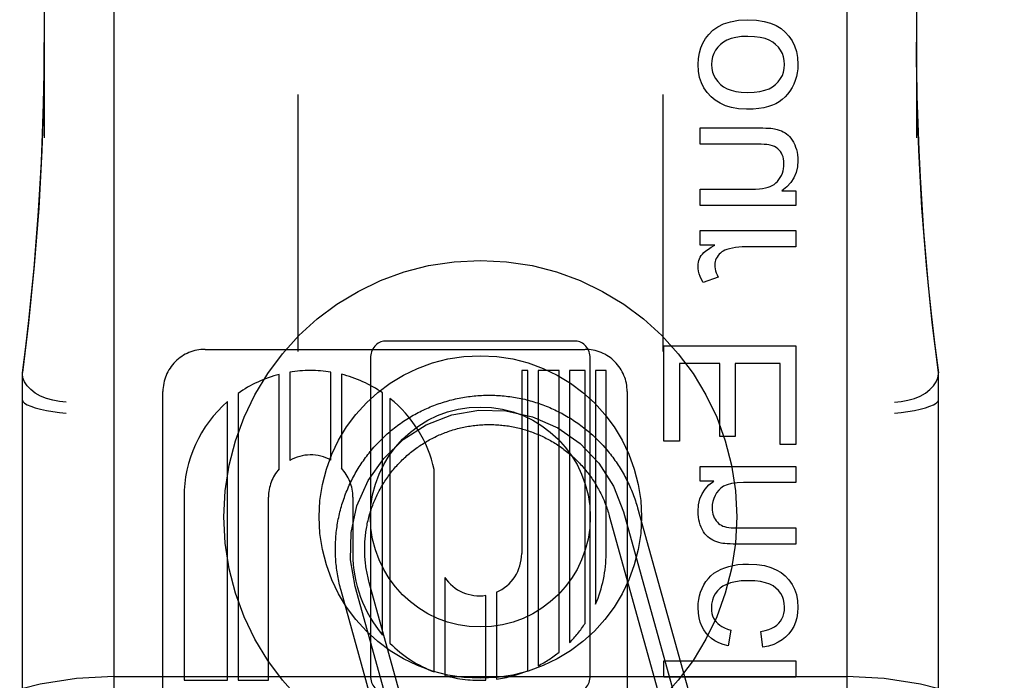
# Model space of a CAD drawing. Header units: inches. Extents: x 0 to 215, y 0 to 139.
# Tile 43 of 111: x 105.444 to 106.116, y 51.967 to 52.418. Entities that reach past the tile are written whole.
import ezdxf

# ---------------------------------------------------------------- set-up
doc = ezdxf.new("R2010")
doc.units = ezdxf.units.IN
doc.header["$LTSCALE"] = 11.804375
doc.header["$MEASUREMENT"] = 0
doc.linetypes.add('HIDDEN', pattern=[0.2, 0.1, -0.1])
doc.layers.add('DEFAULT_2', color=8, linetype='HIDDEN')

msp = doc.modelspace()

# ---------------------------------------------------------------- linework, layer by layer
at = {"layer": 'DEFAULT_2', "color": 8, "linetype": 'HIDDEN'}
for p, q in [((105.50839, 54.82896), (105.50839, 49.32845)), ((106.00839, 54.82896), (106.00839, 49.32845)), ((105.46089, 53.01921), (105.46089, 52.33717)), ((106.05589, 53.01921), (106.05589, 52.33717)), ((105.63389, 52.36673), (105.63389, 52.19143)), ((105.88289, 52.36673), (105.88289, 52.19143)), ((105.90841, 52.34398), (105.94881, 52.34398)), ((105.90841, 52.33293), (105.90841, 52.34398)), ((105.94457, 52.33293), (105.90841, 52.33293)), ((105.90841, 52.30217), (105.94334, 52.30217)), ((105.90841, 52.29112), (105.90841, 52.30217)), ((105.96403, 52.30101), (105.97361, 52.30101)), ((105.97361, 52.30101), (105.97361, 52.29112)), ((105.97361, 52.29112), (105.90841, 52.29112)), ((105.90841, 52.27393), (105.97361, 52.27393)), ((105.90841, 52.26399), (105.90841, 52.27393)), ((105.97361, 52.27393), (105.97361, 52.26288)), ((105.9183, 52.26399), (105.90841, 52.26399)), ((105.97361, 52.26288), (105.93948, 52.26288)), ((105.92075, 52.24231), (105.9105, 52.23851)), ((105.57061, 52.19298), (105.82979, 52.19298)), ((105.82339, 52.19866), (105.69339, 52.19866)), ((105.88361, 52.19535), (105.97361, 52.19535)), ((105.88361, 52.13028), (105.88361, 52.19535)), ((105.97361, 52.19535), (105.97361, 52.12819)), ((105.68339, 52.18678), (105.68339, 51.97053)), ((105.83339, 51.97053), (105.83339, 52.18678)), ((105.92179, 52.18344), (105.89423, 52.18344)), ((105.89423, 52.18344), (105.89423, 52.13028)), ((105.92179, 52.13365), (105.92179, 52.18344)), ((105.96299, 52.18344), (105.93235, 52.18344)), ((105.93235, 52.18344), (105.93235, 52.13365)), ((105.96299, 52.12819), (105.96299, 52.18344)), ((105.44589, 51.43406), (105.44589, 52.17711)), ((105.62116, 52.11142), (105.62116, 52.17588)), ((105.62831, 52.17739), (105.62831, 52.11719)), ((105.65642, 52.11745), (105.65642, 52.17747)), ((105.66356, 52.176), (105.66356, 52.11194)), ((105.79074, 52.17858), (105.78659, 52.17858)), ((105.78659, 52.17858), (105.78659, 52.05371)), ((105.79074, 51.97383), (105.79074, 52.17858)), ((105.81217, 52.17858), (105.79788, 52.17858)), ((105.79788, 52.17858), (105.79788, 51.97717)), ((105.81217, 51.98656), (105.81217, 52.17858)), ((105.82991, 52.17858), (105.81931, 52.17858)), ((105.81931, 52.17858), (105.81931, 51.99304)), ((105.82991, 52.00612), (105.82991, 52.17858)), ((105.84419, 52.17858), (105.83705, 52.17858)), ((105.83705, 52.17858), (105.83705, 52.01931)), ((105.84419, 52.05371), (105.84419, 52.17858)), ((106.07089, 51.43406), (106.07089, 52.17711)), ((105.54179, 51.55932), (105.54179, 52.16419)), ((105.59306, 52.16297), (105.59306, 51.9673)), ((105.69167, 51.99809), (105.69167, 52.16329)), ((105.69674, 52.15951), (105.69674, 51.99257)), ((105.85859, 52.16418), (105.85859, 51.55938)), ((105.58592, 51.9673), (105.58592, 52.15739)), ((105.93235, 52.13365), (105.92179, 52.13365)), ((105.89423, 52.13028), (105.88361, 52.13028)), ((105.97361, 52.12819), (105.96299, 52.12819)), ((105.90841, 52.11315), (105.97361, 52.11315)), ((105.90841, 52.1032), (105.90841, 52.11315)), ((105.97361, 52.11315), (105.97361, 52.1021)), ((105.72692, 51.97301), (105.72692, 52.111)), ((105.91768, 52.1032), (105.90841, 52.1032)), ((105.97361, 52.1021), (105.938, 52.1021)), ((105.55619, 52.09218), (105.55619, 51.9673)), ((105.61379, 51.9673), (105.61379, 52.09218)), ((105.67141, 52.09218), (105.67138, 52.05365)), ((105.84638, 52.07949), (105.88522, 51.9398)), ((105.85602, 52.08217), (105.89486, 51.94248)), ((105.86565, 52.08485), (105.90449, 51.94516)), ((105.93395, 52.07122), (105.97361, 52.07122)), ((105.97361, 52.07122), (105.97361, 52.06017)), ((105.97361, 52.06017), (105.93352, 52.06017)), ((105.72278, 51.88945), (105.6826, 52.03395)), ((105.73406, 52.03739), (105.73406, 51.97063)), ((105.70351, 51.88409), (105.66333, 52.0286)), ((105.71314, 51.88677), (105.67296, 52.03127)), ((105.76217, 51.96742), (105.76217, 52.02524)), ((105.76931, 52.02731), (105.76931, 51.96808)), ((105.92922, 52.0016), (105.92757, 51.99085)), ((105.95114, 51.98981), (105.94973, 52.00068)), ((105.88361, 51.9806), (105.97361, 51.9806)), ((105.88361, 51.96955), (105.88361, 51.9806)), ((105.97361, 51.9806), (105.97361, 51.96955)), ((105.50839, 51.96978), (106.00839, 51.96978)), ((105.55619, 51.9673), (105.58592, 51.9673)), ((105.59306, 51.9673), (105.61379, 51.9673)), ((105.97361, 51.96955), (105.88361, 51.96955))]:
    msp.add_line(p, q, dxfattribs=at)
for points in [[(105.91419, 52.40769), (105.91701, 52.41053), (105.92041, 52.41293), (105.92435, 52.41492), (105.929, 52.41642), (105.93458, 52.41737), (105.94101, 52.41777)], [(105.94101, 52.41777), (105.9469, 52.41744), (105.95207, 52.41666), (105.95646, 52.4154), (105.96023, 52.41374), (105.96354, 52.41174), (105.96632, 52.40938)], [(105.96632, 52.40938), (105.96893, 52.4065), (105.97109, 52.40334), (105.97278, 52.39995), (105.97401, 52.39619), (105.97478, 52.39193), (105.97508, 52.3872)], [(105.44589, 52.17689), (105.44818, 52.19478), (105.45027, 52.21267), (105.45218, 52.23055), (105.45389, 52.24843), (105.4554, 52.2662), (105.45674, 52.28411), (105.45791, 52.30226), (105.4589, 52.32088), (105.45972, 52.34017), (105.46035, 52.3603), (105.46075, 52.3815), (105.46089, 52.40223)], [(105.46089, 52.40222), (105.46052, 52.36783), (105.45925, 52.32847), (105.45708, 52.28921), (105.45402, 52.25007), (105.45007, 52.21107), (105.44589, 52.17711)], [(105.90694, 52.3872), (105.90719, 52.39134), (105.90782, 52.39516), (105.90883, 52.39861), (105.91023, 52.40181), (105.91202, 52.40485), (105.91419, 52.40769)], [(105.94101, 52.40641), (105.93658, 52.40621), (105.93271, 52.40569), (105.92942, 52.40486), (105.92662, 52.40377), (105.92423, 52.40247), (105.92228, 52.40095)], [(105.95981, 52.40097), (105.95786, 52.40248), (105.95546, 52.40377), (105.95264, 52.40486), (105.94933, 52.40569), (105.94545, 52.4062), (105.94101, 52.40641)], [(106.05589, 52.40239), (106.056, 52.38448), (106.05631, 52.36559), (106.05682, 52.34711), (106.05752, 52.32878), (106.05842, 52.31033), (106.05952, 52.29186), (106.06082, 52.27343), (106.06232, 52.25491), (106.06404, 52.23626), (106.06601, 52.21719), (106.06829, 52.19736), (106.07089, 52.17689)], [(106.07089, 52.17711), (106.06668, 52.21139), (106.06273, 52.2504), (106.05968, 52.28954), (106.05752, 52.32879), (106.05626, 52.36815), (106.05589, 52.40239)], [(105.92228, 52.40095), (105.92036, 52.399), (105.91881, 52.39694), (105.91763, 52.39479), (105.9168, 52.39249), (105.91628, 52.38995), (105.91609, 52.3872)], [(105.966, 52.3872), (105.9658, 52.38998), (105.96528, 52.39253), (105.96446, 52.39484), (105.96328, 52.39698), (105.96173, 52.39903), (105.95981, 52.40097)], [(105.91579, 52.36524), (105.91313, 52.36817), (105.91094, 52.37135), (105.90924, 52.37473), (105.90801, 52.37844), (105.90724, 52.38261), (105.90694, 52.3872)], [(105.91609, 52.3872), (105.91627, 52.38453), (105.91679, 52.38205), (105.91762, 52.37978), (105.9188, 52.37764), (105.92038, 52.37556), (105.92235, 52.37357)], [(105.95972, 52.37353), (105.96168, 52.3755), (105.96327, 52.37757), (105.96445, 52.37971), (105.96528, 52.38199), (105.9658, 52.38449), (105.966, 52.3872)], [(105.97508, 52.3872), (105.97496, 52.38436), (105.97462, 52.38161), (105.97407, 52.37897), (105.97329, 52.37641), (105.9723, 52.37391), (105.97109, 52.37148)], [(105.92235, 52.37357), (105.92432, 52.37203), (105.92669, 52.37072), (105.92943, 52.36962), (105.93263, 52.36878), (105.93638, 52.36826), (105.94064, 52.36804)], [(105.94064, 52.36804), (105.9452, 52.36826), (105.94917, 52.36878), (105.95253, 52.36963), (105.95537, 52.37073), (105.95777, 52.37202), (105.95972, 52.37353)], [(105.97109, 52.37148), (105.96965, 52.36915), (105.96805, 52.36702), (105.96629, 52.36511), (105.96437, 52.3634), (105.96224, 52.36186), (105.95992, 52.36049)], [(105.94009, 52.35669), (105.93461, 52.35702), (105.92976, 52.35782), (105.92558, 52.35908), (105.92192, 52.36076), (105.91864, 52.36281), (105.91579, 52.36524)], [(105.95992, 52.36049), (105.95764, 52.35942), (105.95496, 52.35852), (105.95192, 52.35776), (105.94845, 52.35718), (105.9445, 52.35683), (105.94009, 52.35669)], [(105.94881, 52.34398), (105.95117, 52.34396), (105.95327, 52.34391), (105.9551, 52.34382), (105.95667, 52.3437), (105.95802, 52.34354), (105.95913, 52.34335)], [(105.95913, 52.34335), (105.96081, 52.34295), (105.96237, 52.34247), (105.96379, 52.34192), (105.96509, 52.34131), (105.96628, 52.34064), (105.96735, 52.33993)], [(105.96735, 52.33993), (105.96834, 52.33914), (105.96931, 52.33817), (105.97025, 52.33704), (105.97116, 52.33572), (105.97204, 52.33421), (105.97287, 52.3325)], [(105.95624, 52.33228), (105.95519, 52.33247), (105.9538, 52.33264), (105.95207, 52.33276), (105.94998, 52.33286), (105.94747, 52.33291), (105.94457, 52.33293)], [(105.96313, 52.32784), (105.96224, 52.32891), (105.96126, 52.32983), (105.9602, 52.33062), (105.95903, 52.33129), (105.9577, 52.33184), (105.95624, 52.33228)], [(105.96557, 52.31948), (105.96548, 52.32123), (105.96526, 52.32283), (105.9649, 52.32428), (105.96442, 52.32559), (105.96383, 52.32678), (105.96313, 52.32784)], [(105.97287, 52.3325), (105.97353, 52.33087), (105.97407, 52.32918), (105.97451, 52.32743), (105.97482, 52.3256), (105.97501, 52.32369), (105.97508, 52.32169)], [(105.97508, 52.32169), (105.97474, 52.3174), (105.97383, 52.3135), (105.97238, 52.31003), (105.9703, 52.30686), (105.96751, 52.30384), (105.96403, 52.30101)], [(105.96304, 52.31016), (105.96382, 52.31164), (105.96446, 52.31313), (105.96494, 52.31463), (105.96528, 52.31618), (105.96549, 52.3178), (105.96557, 52.31948)], [(105.95611, 52.30401), (105.95752, 52.30469), (105.95882, 52.30549), (105.95999, 52.30642), (105.96108, 52.30749), (105.96209, 52.30874), (105.96304, 52.31016)], [(105.94334, 52.30217), (105.94621, 52.30224), (105.94876, 52.3024), (105.951, 52.30267), (105.95296, 52.30304), (105.95467, 52.30348), (105.95611, 52.30401)], [(105.90915, 52.25699), (105.90992, 52.25798), (105.91098, 52.25904), (105.91231, 52.26017), (105.91396, 52.26137), (105.91596, 52.26264), (105.9183, 52.26399)], [(105.92658, 52.26104), (105.9253, 52.26057), (105.92414, 52.26002), (105.92311, 52.25939), (105.92219, 52.25868), (105.92133, 52.25786), (105.92055, 52.25694)], [(105.93948, 52.26288), (105.93705, 52.26282), (105.93473, 52.26266), (105.93254, 52.26239), (105.93046, 52.26203), (105.92847, 52.26158), (105.92658, 52.26104)], [(105.90694, 52.24987), (105.907, 52.25116), (105.90719, 52.2524), (105.90749, 52.25359), (105.90792, 52.25475), (105.90847, 52.25588), (105.90915, 52.25699)], [(105.92055, 52.25694), (105.91987, 52.25594), (105.91932, 52.25492), (105.9189, 52.25388), (105.91861, 52.2528), (105.91842, 52.25164), (105.91836, 52.25042)], [(105.9105, 52.23851), (105.90935, 52.24061), (105.90843, 52.24262), (105.90775, 52.24455), (105.90729, 52.2464), (105.90701, 52.24817), (105.90694, 52.24987)], [(105.91836, 52.25042), (105.91841, 52.24915), (105.9186, 52.24785), (105.91891, 52.24652), (105.91936, 52.24517), (105.91998, 52.24376), (105.92075, 52.24231)], [(105.47589, 52.15696), (105.4712, 52.15738), (105.46662, 52.15824), (105.46227, 52.15951), (105.45825, 52.16117), (105.45466, 52.16318), (105.45159, 52.16549), (105.44914, 52.16802), (105.44735, 52.17073), (105.44626, 52.17353), (105.44589, 52.17638)], [(106.04089, 52.15696), (106.04558, 52.15738), (106.05016, 52.15824), (106.05451, 52.15951), (106.05853, 52.16117), (106.06213, 52.16318), (106.06519, 52.16549), (106.06764, 52.16802), (106.06943, 52.17073), (106.07052, 52.17353), (106.07089, 52.17638)], [(105.66333, 52.0286), (105.66299, 52.02984), (105.66267, 52.03109), (105.66236, 52.03234), (105.66207, 52.03359), (105.66179, 52.03485), (105.66153, 52.03611), (105.66129, 52.03738), (105.66106, 52.03865), (105.66084, 52.03992), (105.66065, 52.04119), (105.66046, 52.04247), (105.6603, 52.04374), (105.66014, 52.04502), (105.66001, 52.0463), (105.65989, 52.04759), (105.65978, 52.04887), (105.6597, 52.05016), (105.65962, 52.05144), (105.65957, 52.05273), (105.65953, 52.05402), (105.6595, 52.05531), (105.65949, 52.05659), (105.6595, 52.05788), (105.65952, 52.05917), (105.65956, 52.06046), (105.65961, 52.06175), (105.65968, 52.06303), (105.65977, 52.06432), (105.65987, 52.0656), (105.65998, 52.06689), (105.66012, 52.06817), (105.66026, 52.06945), (105.66043, 52.07072), (105.66061, 52.072), (105.6608, 52.07327), (105.66101, 52.07455), (105.66124, 52.07581), (105.66148, 52.07708), (105.66174, 52.07834), (105.66201, 52.0796), (105.6623, 52.08086), (105.66261, 52.08211), (105.66293, 52.08336), (105.66326, 52.0846), (105.66361, 52.08584), (105.66398, 52.08708), (105.66436, 52.08831), (105.66475, 52.08954), (105.66516, 52.09076), (105.66559, 52.09197), (105.66603, 52.09318), (105.66648, 52.09439), (105.66695, 52.09559), (105.66744, 52.09678), (105.66793, 52.09797), (105.66845, 52.09915), (105.66898, 52.10033), (105.66952, 52.1015), (105.67007, 52.10266), (105.67065, 52.10381), (105.67123, 52.10496), (105.67183, 52.1061), (105.67244, 52.10724), (105.67307, 52.10836), (105.67371, 52.10948), (105.67436, 52.11059), (105.67503, 52.11169), (105.67571, 52.11278), (105.67641, 52.11387), (105.67712, 52.11495), (105.67784, 52.11601), (105.67857, 52.11707), (105.67932, 52.11812), (105.68008, 52.11916), (105.68085, 52.1202), (105.68164, 52.12122), (105.68243, 52.12223), (105.68324, 52.12323), (105.68407, 52.12422), (105.6849, 52.1252), (105.68575, 52.12618), (105.68661, 52.12714), (105.68748, 52.12809), (105.68836, 52.12903), (105.68925, 52.12996), (105.69016, 52.13087), (105.69107, 52.13178), (105.692, 52.13268), (105.69294, 52.13356), (105.69388, 52.13443), (105.69484, 52.13529), (105.69581, 52.13614), (105.69679, 52.13698), (105.69778, 52.1378), (105.69878, 52.13861), (105.69979, 52.13941), (105.70081, 52.1402), (105.70184, 52.14098), (105.70288, 52.14174), (105.70393, 52.14249), (105.70498, 52.14323), (105.70605, 52.14395), (105.70713, 52.14466), (105.70821, 52.14536), (105.7093, 52.14604), (105.7104, 52.14671), (105.71151, 52.14737), (105.71263, 52.14801), (105.71375, 52.14864), (105.71488, 52.14926), (105.71602, 52.14986), (105.71717, 52.15045), (105.71832, 52.15102), (105.71948, 52.15158), (105.72065, 52.15213), (105.72183, 52.15266), (105.72301, 52.15317), (105.72419, 52.15368), (105.72539, 52.15416), (105.72658, 52.15464), (105.72779, 52.15509), (105.729, 52.15554), (105.73021, 52.15596), (105.73143, 52.15638), (105.73266, 52.15678), (105.73389, 52.15716), (105.73512, 52.15753), (105.73636, 52.15788), (105.73761, 52.15822), (105.73886, 52.15854), (105.74011, 52.15885), (105.74136, 52.15914), (105.74262, 52.15941), (105.74388, 52.15967), (105.74515, 52.15992), (105.74642, 52.16015), (105.74769, 52.16036), (105.74896, 52.16056), (105.75024, 52.16074), (105.75151, 52.16091), (105.75279, 52.16106), (105.75407, 52.1612), (105.75536, 52.16132), (105.75664, 52.16142), (105.75793, 52.16151), (105.75921, 52.16158), (105.7605, 52.16164), (105.76179, 52.16168), (105.76308, 52.16171), (105.76436, 52.16172), (105.76565, 52.16171), (105.76694, 52.16169), (105.76823, 52.16165), (105.76952, 52.1616), (105.7708, 52.16153), (105.77209, 52.16144), (105.77337, 52.16134), (105.77466, 52.16122), (105.77594, 52.16109), (105.77722, 52.16094), (105.7785, 52.16078), (105.77977, 52.1606), (105.78105, 52.1604), (105.78232, 52.16019), (105.78359, 52.15997), (105.78485, 52.15972), (105.78611, 52.15947), (105.78737, 52.15919), (105.78863, 52.15891), (105.78988, 52.1586), (105.79113, 52.15828), (105.79237, 52.15795), (105.79361, 52.1576), (105.79485, 52.15723), (105.79608, 52.15685), (105.79731, 52.15646), (105.79853, 52.15605), (105.79975, 52.15562), (105.80096, 52.15518), (105.80216, 52.15473), (105.80336, 52.15426), (105.80456, 52.15377), (105.80574, 52.15328), (105.80693, 52.15276), (105.8081, 52.15223), (105.80927, 52.15169), (105.81043, 52.15114), (105.81159, 52.15056), (105.81273, 52.14998), (105.81388, 52.14938), (105.81501, 52.14877), (105.81613, 52.14814), (105.81725, 52.1475), (105.81836, 52.14685), (105.81946, 52.14618), (105.82056, 52.1455), (105.82164, 52.1448), (105.82272, 52.14409), (105.82379, 52.14337)], [(105.44589, 52.1584), (105.44626, 52.15736), (105.44735, 52.15629), (105.44915, 52.1552), (105.45161, 52.15413), (105.45467, 52.15311), (105.45825, 52.15217), (105.46227, 52.15131), (105.46663, 52.15058), (105.47121, 52.14998), (105.47589, 52.14953)], [(106.04089, 52.14953), (106.04557, 52.14998), (106.05015, 52.15058), (106.05451, 52.15131), (106.05854, 52.15217), (106.06212, 52.15311), (106.06517, 52.15413), (106.06764, 52.1552), (106.06944, 52.15629), (106.07053, 52.15736), (106.07089, 52.1584)], [(105.67296, 52.03127), (105.66976, 52.04954), (105.67017, 52.06807), (105.67417, 52.08617), (105.68178, 52.10344), (105.69243, 52.11862), (105.70582, 52.13144), (105.72145, 52.14141), (105.73904, 52.14824), (105.7573, 52.15144), (105.77584, 52.15104), (105.79394, 52.14704), (105.81122, 52.13943), (105.82639, 52.12878), (105.83921, 52.11539), (105.84918, 52.09976), (105.85602, 52.08217)], [(105.6826, 52.03395), (105.68231, 52.03501), (105.68204, 52.03607), (105.68178, 52.03713), (105.68153, 52.0382), (105.6813, 52.03927), (105.68108, 52.04034), (105.68088, 52.04142), (105.68069, 52.04249), (105.68051, 52.04357), (105.68035, 52.04466), (105.6802, 52.04574), (105.68007, 52.04683), (105.67995, 52.04791), (105.67984, 52.049), (105.67975, 52.05009), (105.67967, 52.05118), (105.67961, 52.05228), (105.67956, 52.05337), (105.67952, 52.05446), (105.6795, 52.05556), (105.67949, 52.05665), (105.6795, 52.05775), (105.67952, 52.05884), (105.67955, 52.05993), (105.6796, 52.06103), (105.67966, 52.06212), (105.67974, 52.06321), (105.67983, 52.0643), (105.67993, 52.06539), (105.68005, 52.06648), (105.68019, 52.06757), (105.68033, 52.06865), (105.68049, 52.06973), (105.68067, 52.07081), (105.68086, 52.07189), (105.68106, 52.07297), (105.68127, 52.07404), (105.6815, 52.07511), (105.68175, 52.07618), (105.682, 52.07724), (105.68228, 52.0783), (105.68256, 52.07936), (105.68286, 52.08041), (105.68317, 52.08146), (105.6835, 52.0825), (105.68383, 52.08354), (105.68419, 52.08458), (105.68455, 52.08561), (105.68493, 52.08664), (105.68532, 52.08766), (105.68573, 52.08868), (105.68615, 52.08969), (105.68658, 52.09069), (105.68702, 52.09169), (105.68748, 52.09269), (105.68795, 52.09368), (105.68843, 52.09466), (105.68892, 52.09564), (105.68943, 52.09661), (105.68995, 52.09757), (105.69048, 52.09852), (105.69103, 52.09947), (105.69158, 52.10042), (105.69215, 52.10135), (105.69273, 52.10228), (105.69333, 52.1032), (105.69393, 52.10411), (105.69455, 52.10502), (105.69517, 52.10591), (105.69581, 52.1068), (105.69646, 52.10768), (105.69713, 52.10855), (105.6978, 52.10942), (105.69848, 52.11027), (105.69918, 52.11112), (105.69988, 52.11195), (105.7006, 52.11278), (105.70133, 52.1136), (105.70206, 52.11441), (105.70281, 52.1152), (105.70357, 52.11599), (105.70434, 52.11677), (105.70512, 52.11754), (105.7059, 52.1183), (105.7067, 52.11905), (105.70751, 52.11979), (105.70833, 52.12052), (105.70915, 52.12124), (105.70999, 52.12194), (105.71083, 52.12264), (105.71168, 52.12332), (105.71255, 52.124), (105.71342, 52.12466), (105.7143, 52.12531), (105.71518, 52.12595), (105.71608, 52.12658), (105.71698, 52.1272), (105.7179, 52.12781), (105.71881, 52.1284), (105.71974, 52.12898), (105.72068, 52.12955), (105.72162, 52.13011), (105.72257, 52.13066), (105.72352, 52.13119), (105.72448, 52.13171), (105.72545, 52.13222), (105.72643, 52.13272), (105.72741, 52.1332), (105.7284, 52.13367), (105.72939, 52.13413), (105.73039, 52.13458), (105.73139, 52.13501), (105.73241, 52.13543), (105.73342, 52.13583), (105.73444, 52.13623), (105.73547, 52.13661), (105.7365, 52.13698), (105.73754, 52.13733), (105.73858, 52.13767), (105.73962, 52.138), (105.74067, 52.13831), (105.74172, 52.13861), (105.74278, 52.1389), (105.74384, 52.13917), (105.7449, 52.13943), (105.74597, 52.13967), (105.74704, 52.13991), (105.74811, 52.14012), (105.74918, 52.14033), (105.75026, 52.14052), (105.75134, 52.14069), (105.75242, 52.14086), (105.75351, 52.141), (105.7546, 52.14114), (105.75568, 52.14126), (105.75677, 52.14137), (105.75786, 52.14146), (105.75895, 52.14154), (105.76005, 52.1416), (105.76114, 52.14165), (105.76223, 52.14169), (105.76333, 52.14171), (105.76442, 52.14172), (105.76552, 52.14171), (105.76661, 52.14169), (105.7677, 52.14166), (105.7688, 52.14161), (105.76989, 52.14155), (105.77098, 52.14147), (105.77207, 52.14138), (105.77316, 52.14127), (105.77425, 52.14116), (105.77534, 52.14102), (105.77642, 52.14088), (105.7775, 52.14072), (105.77858, 52.14054), (105.77966, 52.14035), (105.78074, 52.14015), (105.78181, 52.13993), (105.78288, 52.1397), (105.78395, 52.13946), (105.78501, 52.1392), (105.78607, 52.13893), (105.78713, 52.13865), (105.78818, 52.13835), (105.78923, 52.13804), (105.79028, 52.13771), (105.79132, 52.13737), (105.79235, 52.13702), (105.79338, 52.13666), (105.79441, 52.13628), (105.79543, 52.13589), (105.79645, 52.13548), (105.79746, 52.13506), (105.79847, 52.13463), (105.79947, 52.13419), (105.80046, 52.13373), (105.80145, 52.13326), (105.80243, 52.13278), (105.80341, 52.13229), (105.80438, 52.13178), (105.80534, 52.13126), (105.8063, 52.13073), (105.80725, 52.13018), (105.80819, 52.12963), (105.80912, 52.12906), (105.81005, 52.12848), (105.81097, 52.12789), (105.81188, 52.12728), (105.81279, 52.12666), (105.81368, 52.12604), (105.81457, 52.1254), (105.81545, 52.12475), (105.81633, 52.12409), (105.81719, 52.12341), (105.81804, 52.12273), (105.81889, 52.12203), (105.81972, 52.12133), (105.82055, 52.12061)], [(105.82379, 52.14337), (105.82485, 52.14264), (105.8259, 52.14189), (105.82694, 52.14113), (105.82797, 52.14036), (105.82899, 52.13957), (105.83, 52.13878), (105.831, 52.13797), (105.832, 52.13714), (105.83298, 52.13631), (105.83395, 52.13546), (105.83491, 52.13461), (105.83586, 52.13374), (105.8368, 52.13285), (105.83773, 52.13196), (105.83865, 52.13106), (105.83955, 52.13014), (105.84045, 52.12921), (105.84133, 52.12828), (105.8422, 52.12733), (105.84307, 52.12637), (105.84391, 52.1254), (105.84475, 52.12442), (105.84558, 52.12343), (105.84639, 52.12243), (105.84719, 52.12142), (105.84798, 52.1204), (105.84875, 52.11937), (105.84951, 52.11833), (105.85026, 52.11728), (105.851, 52.11623), (105.85172, 52.11516), (105.85243, 52.11409), (105.85313, 52.113), (105.85382, 52.11191), (105.85449, 52.11081), (105.85514, 52.1097), (105.85579, 52.10859), (105.85642, 52.10746), (105.85703, 52.10633), (105.85763, 52.10519), (105.85822, 52.10404), (105.8588, 52.10289), (105.85935, 52.10173), (105.8599, 52.10056), (105.86043, 52.09939), (105.86095, 52.09821), (105.86145, 52.09702), (105.86194, 52.09583), (105.86241, 52.09463), (105.86287, 52.09343), (105.86331, 52.09222), (105.86374, 52.091), (105.86415, 52.08978), (105.86455, 52.08856), (105.86493, 52.08733), (105.8653, 52.08609), (105.86565, 52.08485)], [(105.82055, 52.12061), (105.82137, 52.11988), (105.82218, 52.11915), (105.82298, 52.1184), (105.82377, 52.11764), (105.82455, 52.11687), (105.82532, 52.1161), (105.82607, 52.11531), (105.82682, 52.11451), (105.82756, 52.1137), (105.82829, 52.11289), (105.82901, 52.11206), (105.82972, 52.11122), (105.83041, 52.11038), (105.8311, 52.10953), (105.83177, 52.10867), (105.83243, 52.1078), (105.83309, 52.10692), (105.83373, 52.10603), (105.83436, 52.10513), (105.83497, 52.10423), (105.83558, 52.10332), (105.83617, 52.1024), (105.83676, 52.10147), (105.83733, 52.10054), (105.83788, 52.0996), (105.83843, 52.09865), (105.83896, 52.09769), (105.83949, 52.09673), (105.83999, 52.09576), (105.84049, 52.09479), (105.84097, 52.09381), (105.84145, 52.09282), (105.8419, 52.09182), (105.84235, 52.09082), (105.84278, 52.08982), (105.8432, 52.08881), (105.84361, 52.08779), (105.844, 52.08677), (105.84438, 52.08575), (105.84475, 52.08471), (105.8451, 52.08368), (105.84544, 52.08264), (105.84577, 52.0816), (105.84608, 52.08055), (105.84638, 52.07949)], [(105.90694, 52.08245), (105.9073, 52.08697), (105.90821, 52.09101), (105.90965, 52.09451), (105.91168, 52.09764), (105.91436, 52.10056), (105.91768, 52.1032)], [(105.938, 52.1021), (105.93358, 52.10189), (105.92983, 52.10141), (105.92681, 52.10062), (105.92438, 52.09959), (105.92244, 52.09839), (105.92101, 52.09699)], [(105.92101, 52.09699), (105.91963, 52.09518), (105.91851, 52.09331), (105.91765, 52.09138), (105.91703, 52.08934), (105.91666, 52.08713), (105.91652, 52.08478)], [(105.90909, 52.07165), (105.90844, 52.07332), (105.9079, 52.07504), (105.90749, 52.07679), (105.90719, 52.07859), (105.907, 52.08048), (105.90694, 52.08245)], [(105.91652, 52.08478), (105.91658, 52.08328), (105.91676, 52.08187), (105.91705, 52.08057), (105.91744, 52.07936), (105.91794, 52.0782), (105.91854, 52.07711)], [(105.91854, 52.07711), (105.91929, 52.07602), (105.9201, 52.07506), (105.92095, 52.07425), (105.92186, 52.07356), (105.92284, 52.07298), (105.92388, 52.07251)], [(105.92388, 52.07251), (105.92499, 52.07213), (105.92631, 52.07182), (105.92785, 52.07157), (105.92963, 52.07138), (105.93167, 52.07126), (105.93395, 52.07122)], [(105.91464, 52.06425), (105.91361, 52.06505), (105.91262, 52.06602), (105.91166, 52.06714), (105.91075, 52.06844), (105.9099, 52.06994), (105.90909, 52.07165)], [(105.92279, 52.06083), (105.92121, 52.0612), (105.91973, 52.06165), (105.91834, 52.06219), (105.91704, 52.0628), (105.9158, 52.06349), (105.91464, 52.06425)], [(105.93352, 52.06017), (105.93098, 52.06019), (105.92876, 52.06025), (105.92685, 52.06035), (105.92523, 52.06048), (105.92387, 52.06064), (105.92279, 52.06083)], [(105.92278, 52.0431), (105.92527, 52.0441), (105.92799, 52.04494), (105.93093, 52.04564), (105.93411, 52.04616), (105.93756, 52.04647), (105.94126, 52.0466)], [(105.94126, 52.0466), (105.94708, 52.04628), (105.9522, 52.04552), (105.95656, 52.0443), (105.96031, 52.04269), (105.9636, 52.04076), (105.96636, 52.03849)], [(105.91093, 52.03248), (105.91234, 52.03473), (105.91395, 52.03678), (105.91575, 52.03861), (105.91779, 52.04026), (105.92014, 52.04176), (105.92278, 52.0431)], [(105.96636, 52.03849), (105.96896, 52.03574), (105.97109, 52.0327), (105.97278, 52.02942), (105.97401, 52.02576), (105.97477, 52.02158), (105.97508, 52.01695)], [(105.90694, 52.01688), (105.90706, 52.01969), (105.90739, 52.0224), (105.90794, 52.02499), (105.9087, 52.02751), (105.9097, 52.03001), (105.91093, 52.03248)], [(105.94095, 52.03524), (105.93639, 52.03504), (105.93242, 52.03455), (105.92908, 52.03375), (105.92627, 52.03271), (105.92391, 52.03148), (105.92203, 52.03004)], [(105.96007, 52.03024), (105.9582, 52.03162), (105.95584, 52.0328), (105.95301, 52.03381), (105.94962, 52.03457), (105.94559, 52.03505), (105.94095, 52.03524)], [(105.92203, 52.03004), (105.9202, 52.02821), (105.9187, 52.02623), (105.91756, 52.02413), (105.91674, 52.02184), (105.91622, 52.01927), (105.91602, 52.01646)], [(105.966, 52.01707), (105.9658, 52.0198), (105.9653, 52.0223), (105.96449, 52.02452), (105.96336, 52.02655), (105.96188, 52.02847), (105.96007, 52.03024)], [(105.91236, 51.99952), (105.9108, 52.00173), (105.90949, 52.00419), (105.90843, 52.00686), (105.90763, 52.00984), (105.90714, 52.01319), (105.90694, 52.01688)], [(105.91602, 52.01646), (105.91613, 52.01457), (105.91642, 52.01283), (105.91688, 52.01124), (105.91752, 52.00977), (105.91834, 52.00837), (105.91934, 52.00706)], [(105.96201, 52.0062), (105.96321, 52.00768), (105.96419, 52.00928), (105.96496, 52.01097), (105.96552, 52.01281), (105.96586, 52.01485), (105.966, 52.01707)], [(105.97508, 52.01695), (105.97487, 52.01329), (105.97432, 52.00992), (105.97344, 52.00689), (105.97222, 52.00409), (105.97066, 52.00144), (105.96876, 51.99896)], [(105.91934, 52.00706), (105.92041, 52.00593), (105.92171, 52.00488), (105.9232, 52.00391), (105.92494, 52.00302), (105.92695, 52.00226), (105.92922, 52.0016)], [(105.94973, 52.00068), (105.95263, 52.00124), (105.95517, 52.00195), (105.95734, 52.00284), (105.95918, 52.00385), (105.96074, 52.00497), (105.96201, 52.0062)], [(105.92757, 51.99085), (105.92415, 51.99173), (105.92111, 51.99284), (105.91848, 51.99418), (105.91618, 51.99575), (105.91413, 51.99753), (105.91236, 51.99952)], [(105.96876, 51.99896), (105.96668, 51.9968), (105.96428, 51.99489), (105.96161, 51.99323), (105.95857, 51.99182), (105.95507, 51.99068), (105.95114, 51.98981)]]:
    msp.add_lwpolyline(points, dxfattribs=at)
for radius in [0.175, 0.11, 0.075]:
    msp.add_circle((105.75839, 52.07866), radius, dxfattribs=at)
for centre, radius, start, end in [((105.57059, 52.16419), 0.02879, 89.95715, 179.99965), ((105.8298, 52.16419), 0.02879, 359.994, 90.00777), ((105.64259, 52.09218), 0.0864, 104.36193, 124.9816), ((105.64259, 52.09218), 0.0864, 80.79158, 99.51635), ((105.64259, 52.09218), 0.0864, 55.38872, 75.95701), ((105.64259, 52.09218), 0.0864, 12.57818, 51.19553), ((105.64259, 52.09218), 0.0864, 130.99532, 180), ((105.64259, 52.09218), 0.0288, 61.31241, 119.73732), ((105.64259, 52.09218), 0.0288, 138.08506, 180.00318), ((105.6426, 52.09217), 0.02881, 0.01851, 43.32118), ((105.75778, 52.05372), 0.08641, 180.04579, 220.08113), ((105.75779, 52.05371), 0.0288, 293.57805, 359.99993), ((105.75779, 52.05371), 0.0864, 336.53934, 0.00011), ((105.75779, 52.05371), 0.0288, 214.51156, 278.74532), ((105.75779, 52.05371), 0.0864, 315.39787, 326.58114), ((105.75779, 52.05371), 0.0864, 225.03546, 249.06329), ((105.75779, 52.05371), 0.0864, 297.64527, 309.0007), ((105.75779, 52.05371), 0.0864, 277.66245, 292.41655), ((105.50839, 51.71978), 0.25, 90, 270), ((105.75779, 52.05371), 0.0864, 254.05771, 272.90539), ((106.00839, 51.71978), 0.25, 270, 90)]:
    msp.add_arc(centre, radius, start, end, dxfattribs=at)
for centre, major_axis, start_param, end_param in [((105.69339, 52.18678), (0, -0.01187), 3.141593, 4.712389), ((105.82339, 52.18678), (0, 0.01187), -1.570796, 0), ((105.69339, 51.97053), (0, -0.01187), -1.570796, 0), ((105.82339, 51.97053), (0, 0.01187), 3.141593, 4.712389)]:
    msp.add_ellipse(centre, major_axis=major_axis, ratio=0.842271, start_param=start_param, end_param=end_param, dxfattribs=at)

doc.saveas('drawing.dxf')
